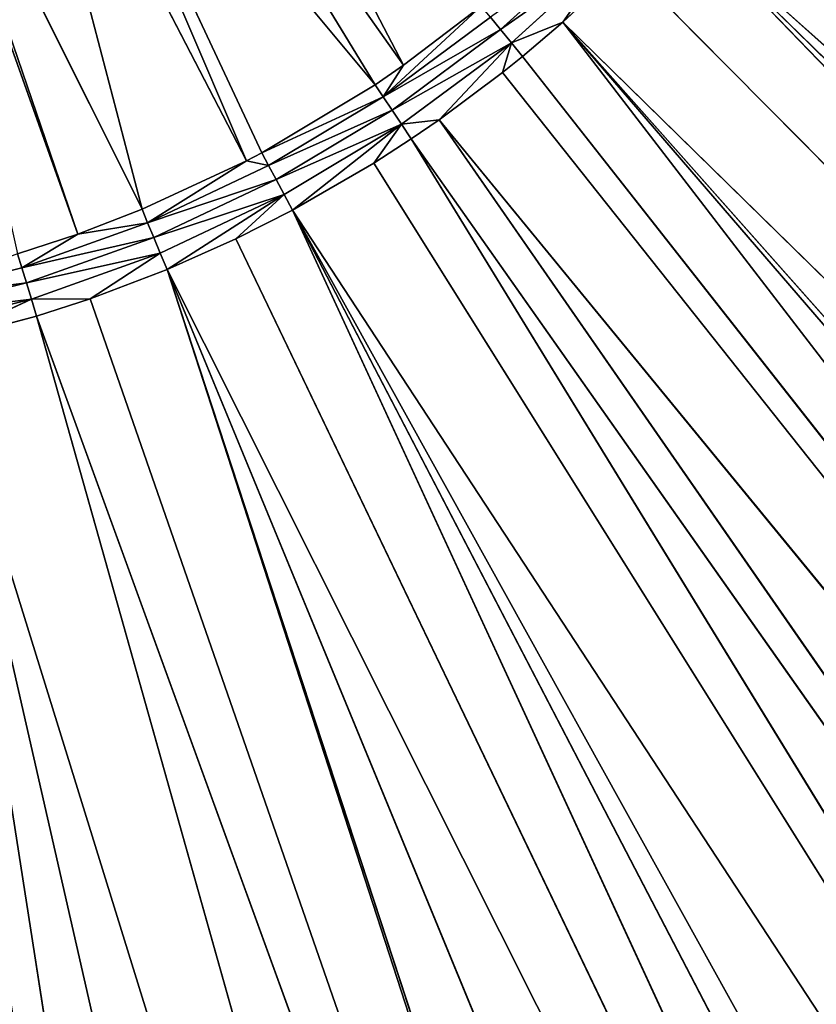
# Model space of a CAD drawing. Extents: x 0 to 500, y 0 to 420.
# Tile 131 of 256: x 260 to 281, y 146 to 172. Entities that reach past the tile are written whole.
import ezdxf

# ---------------------------------------------------------------- set-up
doc = ezdxf.new("R2010")
doc.units = 0
doc.header["$LTSCALE"] = 25.4
doc.layers.get('0').update_dxf_attribs({"linetype": 'CONTINUOUS'})

# ---------------------------------------------------------------- blocks, each defined once
blk = doc.blocks.new('5902539864175_-_S_STL')
at = {"color": 0}
for p, q in [((277.657, 23.068, 244.987), (400.669, 34.615, 355.153)), ((277.657, 23.068, 244.987), (400.669, 34.615, 355.153)), ((277.657, 23.068, 244.987), (389.686, 34.041, 354.895)), ((277.657, 23.068, 244.987), (389.686, 34.041, 354.895)), ((274.705, 23.068, 247.908), (383.702, 33.736, 354.758)), ((274.705, 23.068, 247.908), (383.702, 33.736, 354.758)), ((276.356, 23.068, 246.356), (383.702, 33.736, 354.758)), ((276.356, 23.068, 246.356), (383.702, 33.736, 354.758)), ((277.657, 23.068, 244.987), (383.702, 33.736, 354.758)), ((277.657, 23.068, 244.987), (383.702, 33.736, 354.758)), ((274.705, 23.068, 247.908), (369.158, 33.023, 354.439)), ((274.705, 23.068, 247.908), (369.158, 33.023, 354.439)), ((366.453, 32.896, 354.382), (274.705, 23.068, 247.908)), ((366.453, 32.896, 354.382), (274.705, 23.068, 247.908)), ((271.447, 23.068, 250.484), (356.402, 32.436, 354.178)), ((271.447, 23.068, 250.484), (356.402, 32.436, 354.178)), ((273.112, 23.068, 249.241), (356.402, 32.436, 354.178)), ((273.112, 23.068, 249.241), (356.402, 32.436, 354.178)), ((273.645, 23.068, 248.812), (356.402, 32.436, 354.178)), ((273.645, 23.068, 248.812), (356.402, 32.436, 354.178)), ((356.402, 32.436, 354.178), (274.705, 23.068, 247.908)), ((356.402, 32.436, 354.178), (274.705, 23.068, 247.908)), ((270.707, 23.068, 250.991), (343.204, 31.871, 353.927)), ((270.707, 23.068, 250.991), (343.204, 31.871, 353.927)), ((271.447, 23.068, 250.484), (343.204, 31.871, 353.927)), ((271.447, 23.068, 250.484), (343.204, 31.871, 353.927)), ((267.57, 23.068, 252.871), (333.671, 31.494, 353.761)), ((267.57, 23.068, 252.871), (333.671, 31.494, 353.761)), ((269.716, 23.068, 251.631), (333.671, 31.494, 353.761)), ((269.716, 23.068, 251.631), (333.671, 31.494, 353.761)), ((270.707, 23.068, 250.991), (333.671, 31.494, 353.761)), ((270.707, 23.068, 250.991), (333.671, 31.494, 353.761)), ((267.57, 23.068, 252.871), (323.409, 31.121, 353.597)), ((267.57, 23.068, 252.871), (323.409, 31.121, 353.597)), ((319.935, 31.003, 353.545), (267.57, 23.068, 252.871)), ((319.935, 31.003, 353.545), (267.57, 23.068, 252.871)), ((264.264, 23.068, 254.435), (313.986, 30.811, 353.461)), ((264.264, 23.068, 254.435), (313.986, 30.811, 353.461)), ((313.986, 30.811, 353.461), (266.075, 23.068, 253.628)), ((313.986, 30.811, 353.461), (266.075, 23.068, 253.628)), ((313.986, 30.811, 353.461), (267.57, 23.068, 252.871)), ((313.986, 30.811, 353.461), (267.57, 23.068, 252.871)), ((305.039, 30.549, 353.347), (264.264, 23.068, 254.435)), ((305.039, 30.549, 353.347), (264.264, 23.068, 254.435)), ((258.241, 23.068, 256.35), (288.248, 30.151, 353.174)), ((258.241, 23.068, 256.35), (288.248, 30.151, 353.174)), ((260.82, 23.068, 255.667), (296.312, 30.326, 353.25)), ((260.82, 23.068, 255.667), (296.312, 30.326, 353.25)), ((260.82, 23.068, 255.667), (288.248, 30.151, 353.174)), ((260.82, 23.068, 255.667), (288.248, 30.151, 353.174)), ((262.234, 23.068, 255.207), (296.312, 30.326, 353.25)), ((262.234, 23.068, 255.207), (296.312, 30.326, 353.25)), ((296.642, 30.334, 353.253), (264.264, 23.068, 254.435)), ((296.642, 30.334, 353.253), (264.264, 23.068, 254.435)), ((264.264, 23.068, 254.435), (296.312, 30.326, 353.25)), ((264.264, 23.068, 254.435), (296.312, 30.326, 353.25)), ((258.241, 23.068, 256.35), (280.283, 30.008, 353.112)), ((258.241, 23.068, 256.35), (280.283, 30.008, 353.112)), ((258.241, 23.068, 256.35), (273.329, 29.909, 353.069)), ((258.241, 23.068, 256.35), (273.329, 29.909, 353.069)), ((260.684, 22.998, 255.222), (257.093, 22.857, 255.659)), ((260.684, 22.998, 255.222), (257.093, 22.857, 255.659)), ((260.684, 22.998, 255.222), (257.181, 22.998, 256.1)), ((260.684, 22.998, 255.222), (257.181, 22.998, 256.1)), ((260.82, 23.068, 255.667), (258.241, 23.068, 256.35)), ((260.82, 23.068, 255.667), (258.241, 23.068, 256.35)), ((260.684, 22.998, 255.222), (258.241, 23.068, 256.35)), ((260.684, 22.998, 255.222), (258.241, 23.068, 256.35)), ((264.085, 22.998, 254.005), (260.554, 22.857, 254.792)), ((260.684, 22.998, 255.222), (260.554, 22.857, 254.792)), ((260.684, 22.998, 255.222), (260.554, 22.857, 254.792)), ((264.085, 22.998, 254.005), (260.554, 22.857, 254.792)), ((260.82, 23.068, 255.667), (260.684, 22.998, 255.222)), ((262.234, 23.068, 255.207), (260.684, 22.998, 255.222)), ((260.82, 23.068, 255.667), (260.684, 22.998, 255.222)), ((262.234, 23.068, 255.207), (260.684, 22.998, 255.222)), ((264.085, 22.998, 254.005), (260.684, 22.998, 255.222)), ((264.085, 22.998, 254.005), (260.684, 22.998, 255.222)), ((262.234, 23.068, 255.207), (260.82, 23.068, 255.667)), ((262.234, 23.068, 255.207), (260.82, 23.068, 255.667)), ((264.264, 23.068, 254.435), (262.234, 23.068, 255.207)), ((262.234, 23.068, 255.207), (264.085, 22.998, 254.005)), ((262.234, 23.068, 255.207), (264.085, 22.998, 254.005)), ((264.264, 23.068, 254.435), (262.234, 23.068, 255.207)), ((263.914, 22.857, 253.59), (267.351, 22.998, 252.461)), ((264.085, 22.998, 254.005), (263.914, 22.857, 253.59)), ((263.914, 22.857, 253.59), (267.351, 22.998, 252.461)), ((264.085, 22.998, 254.005), (263.914, 22.857, 253.59)), ((264.085, 22.998, 254.005), (264.264, 23.068, 254.435)), ((264.085, 22.998, 254.005), (264.264, 23.068, 254.435)), ((264.085, 22.998, 254.005), (267.351, 22.998, 252.461)), ((264.085, 22.998, 254.005), (267.351, 22.998, 252.461)), ((266.075, 23.068, 253.628), (264.264, 23.068, 254.435)), ((266.075, 23.068, 253.628), (264.264, 23.068, 254.435)), ((267.351, 22.998, 252.461), (264.264, 23.068, 254.435)), ((267.351, 22.998, 252.461), (264.264, 23.068, 254.435)), ((267.57, 23.068, 252.871), (266.075, 23.068, 253.628)), ((266.075, 23.068, 253.628), (267.351, 22.998, 252.461)), ((267.57, 23.068, 252.871), (266.075, 23.068, 253.628)), ((266.075, 23.068, 253.628), (267.351, 22.998, 252.461)), ((267.351, 22.998, 252.461), (267.139, 22.857, 252.065)), ((270.449, 22.998, 250.604), (267.139, 22.857, 252.065)), ((267.351, 22.998, 252.461), (267.139, 22.857, 252.065)), ((270.449, 22.998, 250.604), (267.139, 22.857, 252.065)), ((267.57, 23.068, 252.871), (267.351, 22.998, 252.461)), ((267.57, 23.068, 252.871), (267.351, 22.998, 252.461)), ((270.449, 22.998, 250.604), (267.351, 22.998, 252.461)), ((270.449, 22.998, 250.604), (267.351, 22.998, 252.461)), ((269.716, 23.068, 251.631), (267.57, 23.068, 252.871)), ((269.716, 23.068, 251.631), (267.57, 23.068, 252.871)), ((270.449, 22.998, 250.604), (267.57, 23.068, 252.871)), ((270.449, 22.998, 250.604), (267.57, 23.068, 252.871)), ((269.716, 23.068, 251.631), (270.449, 22.998, 250.604)), ((269.716, 23.068, 251.631), (270.449, 22.998, 250.604)), ((270.707, 23.068, 250.991), (269.716, 23.068, 251.631)), ((270.707, 23.068, 250.991), (269.716, 23.068, 251.631)), ((270.199, 22.857, 250.23), (270.449, 22.998, 250.604)), ((273.35, 22.998, 248.452), (270.199, 22.857, 250.23)), ((273.35, 22.998, 248.452), (270.199, 22.857, 250.23)), ((270.199, 22.857, 250.23), (270.449, 22.998, 250.604)), ((270.449, 22.998, 250.604), (271.447, 23.068, 250.484)), ((270.449, 22.998, 250.604), (271.447, 23.068, 250.484)), ((270.449, 22.998, 250.604), (270.707, 23.068, 250.991)), ((270.449, 22.998, 250.604), (270.707, 23.068, 250.991)), ((270.449, 22.998, 250.604), (273.35, 22.998, 248.452)), ((270.449, 22.998, 250.604), (273.35, 22.998, 248.452)), ((271.447, 23.068, 250.484), (270.707, 23.068, 250.991)), ((271.447, 23.068, 250.484), (270.707, 23.068, 250.991)), ((273.112, 23.068, 249.241), (271.447, 23.068, 250.484)), ((273.35, 22.998, 248.452), (271.447, 23.068, 250.484)), ((273.112, 23.068, 249.241), (271.447, 23.068, 250.484)), ((273.35, 22.998, 248.452), (271.447, 23.068, 250.484)), ((273.35, 22.998, 248.452), (273.065, 22.857, 248.105)), ((276.026, 22.998, 246.026), (273.065, 22.857, 248.105)), ((273.35, 22.998, 248.452), (273.065, 22.857, 248.105)), ((276.026, 22.998, 246.026), (273.065, 22.857, 248.105)), ((273.112, 23.068, 249.241), (273.35, 22.998, 248.452)), ((273.645, 23.068, 248.812), (273.112, 23.068, 249.241)), ((273.112, 23.068, 249.241), (273.35, 22.998, 248.452)), ((273.645, 23.068, 248.812), (273.112, 23.068, 249.241)), ((273.645, 23.068, 248.812), (273.35, 22.998, 248.452)), ((273.645, 23.068, 248.812), (273.35, 22.998, 248.452)), ((274.705, 23.068, 247.908), (273.35, 22.998, 248.452)), ((274.705, 23.068, 247.908), (273.35, 22.998, 248.452)), ((276.026, 22.998, 246.026), (273.35, 22.998, 248.452)), ((276.026, 22.998, 246.026), (273.35, 22.998, 248.452)), ((274.705, 23.068, 247.908), (273.645, 23.068, 248.812)), ((274.705, 23.068, 247.908), (273.645, 23.068, 248.812)), ((276.356, 23.068, 246.356), (274.705, 23.068, 247.908)), ((274.705, 23.068, 247.908), (276.026, 22.998, 246.026)), ((274.705, 23.068, 247.908), (276.026, 22.998, 246.026)), ((276.356, 23.068, 246.356), (274.705, 23.068, 247.908)), ((260.554, 22.857, 254.792), (257.011, 22.647, 255.246)), ((260.554, 22.857, 254.792), (257.011, 22.647, 255.246)), ((260.432, 22.647, 254.389), (257.011, 22.647, 255.246)), ((260.432, 22.647, 254.389), (257.011, 22.647, 255.246)), ((260.554, 22.857, 254.792), (257.093, 22.857, 255.659)), ((260.554, 22.857, 254.792), (257.093, 22.857, 255.659)), ((260.321, 22.373, 254.022), (260.432, 22.647, 254.389)), ((260.321, 22.373, 254.022), (260.432, 22.647, 254.389)), ((263.914, 22.857, 253.59), (260.432, 22.647, 254.389)), ((260.554, 22.857, 254.792), (260.432, 22.647, 254.389)), ((260.554, 22.857, 254.792), (260.432, 22.647, 254.389)), ((263.914, 22.857, 253.59), (260.432, 22.647, 254.389)), ((260.432, 22.647, 254.389), (261.906, 22.373, 253.5)), ((263.752, 22.647, 253.201), (260.432, 22.647, 254.389)), ((260.432, 22.647, 254.389), (261.906, 22.373, 253.5)), ((263.752, 22.647, 253.201), (260.432, 22.647, 254.389)), ((263.914, 22.857, 253.59), (260.554, 22.857, 254.792)), ((263.914, 22.857, 253.59), (260.554, 22.857, 254.792)), ((263.752, 22.647, 253.201), (261.906, 22.373, 253.5)), ((263.752, 22.647, 253.201), (261.906, 22.373, 253.5)), ((263.606, 22.373, 252.847), (263.752, 22.647, 253.201)), ((263.606, 22.373, 252.847), (263.752, 22.647, 253.201)), ((263.752, 22.647, 253.201), (267.139, 22.857, 252.065)), ((263.914, 22.857, 253.59), (263.752, 22.647, 253.201)), ((263.752, 22.647, 253.201), (267.139, 22.857, 252.065)), ((263.914, 22.857, 253.59), (263.752, 22.647, 253.201)), ((263.752, 22.647, 253.201), (266.357, 22.373, 251.567)), ((263.752, 22.647, 253.201), (266.357, 22.373, 251.567)), ((263.752, 22.647, 253.201), (266.94, 22.647, 251.693)), ((263.752, 22.647, 253.201), (266.94, 22.647, 251.693)), ((263.914, 22.857, 253.59), (267.139, 22.857, 252.065)), ((263.914, 22.857, 253.59), (267.139, 22.857, 252.065)), ((266.357, 22.373, 251.567), (266.94, 22.647, 251.693)), ((266.357, 22.373, 251.567), (266.94, 22.647, 251.693)), ((266.94, 22.647, 251.693), (266.76, 22.373, 251.355)), ((269.965, 22.647, 249.88), (266.76, 22.373, 251.355)), ((266.94, 22.647, 251.693), (266.76, 22.373, 251.355)), ((269.965, 22.647, 249.88), (266.76, 22.373, 251.355)), ((267.139, 22.857, 252.065), (266.94, 22.647, 251.693)), ((270.199, 22.857, 250.23), (266.94, 22.647, 251.693)), ((267.139, 22.857, 252.065), (266.94, 22.647, 251.693)), ((270.199, 22.857, 250.23), (266.94, 22.647, 251.693)), ((269.965, 22.647, 249.88), (266.94, 22.647, 251.693)), ((269.965, 22.647, 249.88), (266.94, 22.647, 251.693)), ((270.199, 22.857, 250.23), (267.139, 22.857, 252.065)), ((270.199, 22.857, 250.23), (267.139, 22.857, 252.065)), ((269.965, 22.647, 249.88), (269.752, 22.373, 249.561)), ((269.965, 22.647, 249.88), (269.752, 22.373, 249.561)), ((269.965, 22.647, 249.88), (270.199, 22.857, 250.23)), ((273.065, 22.857, 248.105), (269.965, 22.647, 249.88)), ((273.065, 22.857, 248.105), (269.965, 22.647, 249.88)), ((269.965, 22.647, 249.88), (270.199, 22.857, 250.23)), ((272.555, 22.373, 247.483), (269.965, 22.647, 249.88)), ((272.798, 22.647, 247.779), (269.965, 22.647, 249.88)), ((272.555, 22.373, 247.483), (269.965, 22.647, 249.88)), ((270.503, 22.373, 249.046), (269.965, 22.647, 249.88)), ((270.503, 22.373, 249.046), (269.965, 22.647, 249.88)), ((272.798, 22.647, 247.779), (269.965, 22.647, 249.88)), ((270.199, 22.857, 250.23), (273.065, 22.857, 248.105)), ((270.199, 22.857, 250.23), (273.065, 22.857, 248.105)), ((273.065, 22.857, 248.105), (272.798, 22.647, 247.779)), ((273.065, 22.857, 248.105), (272.798, 22.647, 247.779)), ((275.709, 22.857, 245.709), (273.065, 22.857, 248.105)), ((275.709, 22.857, 245.709), (273.065, 22.857, 248.105)), ((257.367, 11.001, 240.73), (261.906, 22.373, 253.5)), ((257.367, 11.001, 240.73), (261.906, 22.373, 253.5)), ((257.524, 11.001, 240.673), (263.606, 22.373, 252.847)), ((257.524, 11.001, 240.673), (263.606, 22.373, 252.847)), ((257.524, 11.001, 240.673), (261.906, 22.373, 253.5)), ((257.524, 11.001, 240.673), (261.906, 22.373, 253.5)), ((260.121, 11.001, 239.533), (266.357, 22.373, 251.567)), ((260.121, 11.001, 239.533), (266.357, 22.373, 251.567)), ((260.121, 11.001, 239.533), (263.606, 22.373, 252.847)), ((260.121, 11.001, 239.533), (263.606, 22.373, 252.847)), ((260.321, 22.373, 254.022), (261.906, 22.373, 253.5)), ((260.321, 22.373, 254.022), (261.906, 22.373, 253.5)), ((261, 11.001, 239.053), (269.752, 22.373, 249.561)), ((261, 11.001, 239.053), (269.752, 22.373, 249.561)), ((261, 11.001, 239.053), (266.76, 22.373, 251.355)), ((261, 11.001, 239.053), (266.76, 22.373, 251.355)), ((261, 11.001, 239.053), (266.357, 22.373, 251.567)), ((261, 11.001, 239.053), (266.357, 22.373, 251.567)), ((261.906, 22.373, 253.5), (263.606, 22.373, 252.847)), ((261.906, 22.373, 253.5), (263.606, 22.373, 252.847)), ((262.687, 11.001, 237.973), (270.503, 22.373, 249.046)), ((262.687, 11.001, 237.973), (270.503, 22.373, 249.046)), ((262.687, 11.001, 237.973), (269.752, 22.373, 249.561)), ((262.687, 11.001, 237.973), (269.752, 22.373, 249.561)), ((263.606, 22.373, 252.847), (266.357, 22.373, 251.567)), ((263.606, 22.373, 252.847), (266.357, 22.373, 251.567)), ((264.141, 11.001, 236.853), (270.503, 22.373, 249.046)), ((264.141, 11.001, 236.853), (270.503, 22.373, 249.046)), ((266.357, 22.373, 251.567), (266.76, 22.373, 251.355)), ((266.357, 22.373, 251.567), (266.76, 22.373, 251.355)), ((266.76, 22.373, 251.355), (269.752, 22.373, 249.561)), ((266.76, 22.373, 251.355), (269.752, 22.373, 249.561)), ((269.752, 22.373, 249.561), (270.503, 22.373, 249.046)), ((269.752, 22.373, 249.561), (270.503, 22.373, 249.046)), ((270.503, 22.373, 249.046), (272.555, 22.373, 247.483)), ((270.503, 22.373, 249.046), (272.555, 22.373, 247.483))]:
    blk.add_line(p, q, dxfattribs=at)
mesh = blk.add_polyface(dxfattribs=at)
corners = [(436.078, 36.491, 353.872), (280.265, 23.068, 241.755), (279.006, 23.068, 243.407)]
mesh.append_faces([[corners[k] for k in face] for face in [(0, 1, 2)]], dxfattribs={"color": 0})
mesh = blk.add_polyface(dxfattribs=at)
corners = [(419.553, 35.644, 355.618), (436.078, 36.491, 353.872), (279.006, 23.068, 243.407)]
mesh.append_faces([[corners[k] for k in face] for face in [(0, 1, 2)]], dxfattribs={"color": 0})
mesh = blk.add_polyface(dxfattribs=at)
corners = [(436.078, 36.491, 353.872), (280.991, 23.068, 240.707), (280.265, 23.068, 241.755)]
mesh.append_faces([[corners[k] for k in face] for face in [(0, 1, 2)]], dxfattribs={"color": 0})
mesh = blk.add_polyface(dxfattribs=at)
corners = [(436.078, 36.491, 353.872), (281.43, 23.068, 240.035), (280.991, 23.068, 240.707)]
mesh.append_faces([[corners[k] for k in face] for face in [(0, 1, 2)]], dxfattribs={"color": 0})
mesh = blk.add_polyface(dxfattribs=at)
corners = [(419.553, 35.644, 355.618), (279.006, 23.068, 243.407), (400.669, 34.615, 355.153)]
mesh.append_faces([[corners[k] for k in face] for face in [(0, 1, 2)]], dxfattribs={"color": 0})
mesh = blk.add_polyface(dxfattribs=at)
corners = [(400.669, 34.615, 355.153), (278.812, 23.068, 243.645), (277.657, 23.068, 244.987)]
mesh.append_faces([[corners[k] for k in face] for face in [(0, 1, 2)]], dxfattribs={"color": 0})
mesh = blk.add_polyface(dxfattribs=at)
corners = [(400.669, 34.615, 355.153), (277.657, 23.068, 244.987), (389.686, 34.041, 354.895)]
mesh.append_faces([[corners[k] for k in face] for face in [(0, 1, 2)]], dxfattribs={"color": 0})
mesh = blk.add_polyface(dxfattribs=at)
corners = [(400.669, 34.615, 355.153), (279.006, 23.068, 243.407), (278.812, 23.068, 243.645)]
mesh.append_faces([[corners[k] for k in face] for face in [(0, 1, 2)]], dxfattribs={"color": 0})
mesh = blk.add_polyface(dxfattribs=at)
corners = [(389.686, 34.041, 354.895), (277.657, 23.068, 244.987), (383.702, 33.736, 354.758)]
mesh.append_faces([[corners[k] for k in face] for face in [(0, 1, 2)]], dxfattribs={"color": 0})
mesh = blk.add_polyface(dxfattribs=at)
corners = [(383.702, 33.736, 354.758), (276.356, 23.068, 246.356), (274.705, 23.068, 247.908)]
mesh.append_faces([[corners[k] for k in face] for face in [(0, 1, 2)]], dxfattribs={"color": 0})
mesh = blk.add_polyface(dxfattribs=at)
corners = [(383.702, 33.736, 354.758), (274.705, 23.068, 247.908), (369.158, 33.023, 354.439)]
mesh.append_faces([[corners[k] for k in face] for face in [(0, 1, 2)]], dxfattribs={"color": 0})
mesh = blk.add_polyface(dxfattribs=at)
corners = [(383.702, 33.736, 354.758), (277.657, 23.068, 244.987), (276.356, 23.068, 246.356)]
mesh.append_faces([[corners[k] for k in face] for face in [(0, 1, 2)]], dxfattribs={"color": 0})
mesh = blk.add_polyface(dxfattribs=at)
corners = [(369.158, 33.023, 354.439), (274.705, 23.068, 247.908), (366.453, 32.896, 354.382)]
mesh.append_faces([[corners[k] for k in face] for face in [(0, 1, 2)]], dxfattribs={"color": 0})
mesh = blk.add_polyface(dxfattribs=at)
corners = [(366.453, 32.896, 354.382), (274.705, 23.068, 247.908), (356.402, 32.436, 354.178)]
mesh.append_faces([[corners[k] for k in face] for face in [(0, 1, 2)]], dxfattribs={"color": 0})
mesh = blk.add_polyface(dxfattribs=at)
corners = [(356.402, 32.436, 354.178), (273.112, 23.068, 249.241), (271.447, 23.068, 250.484)]
mesh.append_faces([[corners[k] for k in face] for face in [(0, 1, 2)]], dxfattribs={"color": 0})
mesh = blk.add_polyface(dxfattribs=at)
corners = [(356.402, 32.436, 354.178), (271.447, 23.068, 250.484), (343.204, 31.871, 353.927)]
mesh.append_faces([[corners[k] for k in face] for face in [(0, 1, 2)]], dxfattribs={"color": 0})
mesh = blk.add_polyface(dxfattribs=at)
corners = [(356.402, 32.436, 354.178), (273.645, 23.068, 248.812), (273.112, 23.068, 249.241)]
mesh.append_faces([[corners[k] for k in face] for face in [(0, 1, 2)]], dxfattribs={"color": 0})
mesh = blk.add_polyface(dxfattribs=at)
corners = [(356.402, 32.436, 354.178), (274.705, 23.068, 247.908), (273.645, 23.068, 248.812)]
mesh.append_faces([[corners[k] for k in face] for face in [(0, 1, 2)]], dxfattribs={"color": 0})
mesh = blk.add_polyface(dxfattribs=at)
corners = [(343.204, 31.871, 353.927), (271.447, 23.068, 250.484), (270.707, 23.068, 250.991)]
mesh.append_faces([[corners[k] for k in face] for face in [(0, 1, 2)]], dxfattribs={"color": 0})
mesh = blk.add_polyface(dxfattribs=at)
corners = [(343.204, 31.871, 353.927), (270.707, 23.068, 250.991), (333.671, 31.494, 353.761)]
mesh.append_faces([[corners[k] for k in face] for face in [(0, 1, 2)]], dxfattribs={"color": 0})
mesh = blk.add_polyface(dxfattribs=at)
corners = [(333.671, 31.494, 353.761), (269.716, 23.068, 251.631), (267.57, 23.068, 252.871)]
mesh.append_faces([[corners[k] for k in face] for face in [(0, 1, 2)]], dxfattribs={"color": 0})
mesh = blk.add_polyface(dxfattribs=at)
corners = [(333.671, 31.494, 353.761), (267.57, 23.068, 252.871), (323.409, 31.121, 353.597)]
mesh.append_faces([[corners[k] for k in face] for face in [(0, 1, 2)]], dxfattribs={"color": 0})
mesh = blk.add_polyface(dxfattribs=at)
corners = [(333.671, 31.494, 353.761), (270.707, 23.068, 250.991), (269.716, 23.068, 251.631)]
mesh.append_faces([[corners[k] for k in face] for face in [(0, 1, 2)]], dxfattribs={"color": 0})
mesh = blk.add_polyface(dxfattribs=at)
corners = [(323.409, 31.121, 353.597), (267.57, 23.068, 252.871), (319.935, 31.003, 353.545)]
mesh.append_faces([[corners[k] for k in face] for face in [(0, 1, 2)]], dxfattribs={"color": 0})
mesh = blk.add_polyface(dxfattribs=at)
corners = [(319.935, 31.003, 353.545), (267.57, 23.068, 252.871), (313.986, 30.811, 353.461)]
mesh.append_faces([[corners[k] for k in face] for face in [(0, 1, 2)]], dxfattribs={"color": 0})
mesh = blk.add_polyface(dxfattribs=at)
corners = [(313.986, 30.811, 353.461), (266.075, 23.068, 253.628), (264.264, 23.068, 254.435)]
mesh.append_faces([[corners[k] for k in face] for face in [(0, 1, 2)]], dxfattribs={"color": 0})
mesh = blk.add_polyface(dxfattribs=at)
corners = [(313.986, 30.811, 353.461), (264.264, 23.068, 254.435), (305.039, 30.549, 353.347)]
mesh.append_faces([[corners[k] for k in face] for face in [(0, 1, 2)]], dxfattribs={"color": 0})
mesh = blk.add_polyface(dxfattribs=at)
corners = [(313.986, 30.811, 353.461), (267.57, 23.068, 252.871), (266.075, 23.068, 253.628)]
mesh.append_faces([[corners[k] for k in face] for face in [(0, 1, 2)]], dxfattribs={"color": 0})
mesh = blk.add_polyface(dxfattribs=at)
corners = [(305.039, 30.549, 353.347), (264.264, 23.068, 254.435), (296.642, 30.334, 353.253)]
mesh.append_faces([[corners[k] for k in face] for face in [(0, 1, 2)]], dxfattribs={"color": 0})
mesh = blk.add_polyface(dxfattribs=at)
corners = [(288.248, 30.151, 353.174), (260.82, 23.068, 255.667), (258.241, 23.068, 256.35)]
mesh.append_faces([[corners[k] for k in face] for face in [(0, 1, 2)]], dxfattribs={"color": 0})
mesh = blk.add_polyface(dxfattribs=at)
corners = [(288.248, 30.151, 353.174), (258.241, 23.068, 256.35), (280.283, 30.008, 353.112)]
mesh.append_faces([[corners[k] for k in face] for face in [(0, 1, 2)]], dxfattribs={"color": 0})
mesh = blk.add_polyface(dxfattribs=at)
corners = [(296.312, 30.326, 353.25), (262.234, 23.068, 255.207), (260.82, 23.068, 255.667)]
mesh.append_faces([[corners[k] for k in face] for face in [(0, 1, 2)]], dxfattribs={"color": 0})
mesh = blk.add_polyface(dxfattribs=at)
corners = [(296.312, 30.326, 353.25), (260.82, 23.068, 255.667), (288.248, 30.151, 353.174)]
mesh.append_faces([[corners[k] for k in face] for face in [(0, 1, 2)]], dxfattribs={"color": 0})
mesh = blk.add_polyface(dxfattribs=at)
corners = [(296.312, 30.326, 353.25), (264.264, 23.068, 254.435), (262.234, 23.068, 255.207)]
mesh.append_faces([[corners[k] for k in face] for face in [(0, 1, 2)]], dxfattribs={"color": 0})
mesh = blk.add_polyface(dxfattribs=at)
corners = [(296.642, 30.334, 353.253), (264.264, 23.068, 254.435), (296.312, 30.326, 353.25)]
mesh.append_faces([[corners[k] for k in face] for face in [(0, 1, 2)]], dxfattribs={"color": 0})
mesh = blk.add_polyface(dxfattribs=at)
corners = [(272.473, 29.898, 353.065), (253.653, 23.068, 257.093), (264.947, 29.823, 353.032)]
mesh.append_faces([[corners[k] for k in face] for face in [(0, 1, 2)]], dxfattribs={"color": 0})
mesh = blk.add_polyface(dxfattribs=at)
corners = [(272.473, 29.898, 353.065), (256.203, 23.068, 256.753), (253.653, 23.068, 257.093)]
mesh.append_faces([[corners[k] for k in face] for face in [(0, 1, 2)]], dxfattribs={"color": 0})
mesh = blk.add_polyface(dxfattribs=at)
corners = [(272.473, 29.898, 353.065), (257.271, 23.068, 256.556), (256.203, 23.068, 256.753)]
mesh.append_faces([[corners[k] for k in face] for face in [(0, 1, 2)]], dxfattribs={"color": 0})
mesh = blk.add_polyface(dxfattribs=at)
corners = [(273.329, 29.909, 353.069), (257.271, 23.068, 256.556), (272.473, 29.898, 353.065)]
mesh.append_faces([[corners[k] for k in face] for face in [(0, 1, 2)]], dxfattribs={"color": 0})
mesh = blk.add_polyface(dxfattribs=at)
corners = [(273.329, 29.909, 353.069), (258.241, 23.068, 256.35), (257.271, 23.068, 256.556)]
mesh.append_faces([[corners[k] for k in face] for face in [(0, 1, 2)]], dxfattribs={"color": 0})
mesh = blk.add_polyface(dxfattribs=at)
corners = [(280.283, 30.008, 353.112), (258.241, 23.068, 256.35), (273.329, 29.909, 353.069)]
mesh.append_faces([[corners[k] for k in face] for face in [(0, 1, 2)]], dxfattribs={"color": 0})
mesh = blk.add_polyface(dxfattribs=at)
corners = [(264.947, 29.823, 353.032), (253.653, 23.068, 257.093), (252.076, 23.068, 257.215)]
mesh.append_faces([[corners[k] for k in face] for face in [(0, 1, 2)]], dxfattribs={"color": 0})
mesh = blk.add_polyface(dxfattribs=at)
corners = [(264.947, 29.823, 353.032), (252.076, 23.068, 257.215), (257.448, 29.777, 353.013)]
mesh.append_faces([[corners[k] for k in face] for face in [(0, 1, 2)]], dxfattribs={"color": 0})
mesh = blk.add_polyface(dxfattribs=at)
corners = [(257.181, 22.998, 256.1), (260.684, 22.998, 255.222), (257.093, 22.857, 255.659)]
mesh.append_faces([[corners[k] for k in face] for face in [(0, 1, 2)]], dxfattribs={"color": 0})
mesh = blk.add_polyface(dxfattribs=at)
corners = [(257.093, 22.857, 255.659), (260.684, 22.998, 255.222), (260.554, 22.857, 254.792)]
mesh.append_faces([[corners[k] for k in face] for face in [(0, 1, 2)]], dxfattribs={"color": 0})
mesh = blk.add_polyface(dxfattribs=at)
corners = [(258.241, 23.068, 256.35), (260.684, 22.998, 255.222), (257.181, 22.998, 256.1)]
mesh.append_faces([[corners[k] for k in face] for face in [(0, 1, 2)]], dxfattribs={"color": 0})
mesh = blk.add_polyface(dxfattribs=at)
corners = [(258.241, 23.068, 256.35), (260.82, 23.068, 255.667), (260.684, 22.998, 255.222)]
mesh.append_faces([[corners[k] for k in face] for face in [(0, 1, 2)]], dxfattribs={"color": 0})
mesh = blk.add_polyface(dxfattribs=at)
corners = [(260.684, 22.998, 255.222), (264.085, 22.998, 254.005), (260.554, 22.857, 254.792)]
mesh.append_faces([[corners[k] for k in face] for face in [(0, 1, 2)]], dxfattribs={"color": 0})
mesh = blk.add_polyface(dxfattribs=at)
corners = [(260.554, 22.857, 254.792), (264.085, 22.998, 254.005), (263.914, 22.857, 253.59)]
mesh.append_faces([[corners[k] for k in face] for face in [(0, 1, 2)]], dxfattribs={"color": 0})
mesh = blk.add_polyface(dxfattribs=at)
corners = [(260.82, 23.068, 255.667), (262.234, 23.068, 255.207), (260.684, 22.998, 255.222)]
mesh.append_faces([[corners[k] for k in face] for face in [(0, 1, 2)]], dxfattribs={"color": 0})
mesh = blk.add_polyface(dxfattribs=at)
corners = [(260.684, 22.998, 255.222), (262.234, 23.068, 255.207), (264.085, 22.998, 254.005)]
mesh.append_faces([[corners[k] for k in face] for face in [(0, 1, 2)]], dxfattribs={"color": 0})
mesh = blk.add_polyface(dxfattribs=at)
corners = [(262.234, 23.068, 255.207), (264.264, 23.068, 254.435), (264.085, 22.998, 254.005)]
mesh.append_faces([[corners[k] for k in face] for face in [(0, 1, 2)]], dxfattribs={"color": 0})
mesh = blk.add_polyface(dxfattribs=at)
corners = [(263.914, 22.857, 253.59), (267.351, 22.998, 252.461), (267.139, 22.857, 252.065)]
mesh.append_faces([[corners[k] for k in face] for face in [(0, 1, 2)]], dxfattribs={"color": 0})
mesh = blk.add_polyface(dxfattribs=at)
corners = [(264.085, 22.998, 254.005), (267.351, 22.998, 252.461), (263.914, 22.857, 253.59)]
mesh.append_faces([[corners[k] for k in face] for face in [(0, 1, 2)]], dxfattribs={"color": 0})
mesh = blk.add_polyface(dxfattribs=at)
corners = [(264.264, 23.068, 254.435), (267.351, 22.998, 252.461), (264.085, 22.998, 254.005)]
mesh.append_faces([[corners[k] for k in face] for face in [(0, 1, 2)]], dxfattribs={"color": 0})
mesh = blk.add_polyface(dxfattribs=at)
corners = [(264.264, 23.068, 254.435), (266.075, 23.068, 253.628), (267.351, 22.998, 252.461)]
mesh.append_faces([[corners[k] for k in face] for face in [(0, 1, 2)]], dxfattribs={"color": 0})
mesh = blk.add_polyface(dxfattribs=at)
corners = [(266.075, 23.068, 253.628), (267.57, 23.068, 252.871), (267.351, 22.998, 252.461)]
mesh.append_faces([[corners[k] for k in face] for face in [(0, 1, 2)]], dxfattribs={"color": 0})
mesh = blk.add_polyface(dxfattribs=at)
corners = [(267.351, 22.998, 252.461), (270.449, 22.998, 250.604), (267.139, 22.857, 252.065)]
mesh.append_faces([[corners[k] for k in face] for face in [(0, 1, 2)]], dxfattribs={"color": 0})
mesh = blk.add_polyface(dxfattribs=at)
corners = [(267.139, 22.857, 252.065), (270.449, 22.998, 250.604), (270.199, 22.857, 250.23)]
mesh.append_faces([[corners[k] for k in face] for face in [(0, 1, 2)]], dxfattribs={"color": 0})
mesh = blk.add_polyface(dxfattribs=at)
corners = [(267.57, 23.068, 252.871), (270.449, 22.998, 250.604), (267.351, 22.998, 252.461)]
mesh.append_faces([[corners[k] for k in face] for face in [(0, 1, 2)]], dxfattribs={"color": 0})
mesh = blk.add_polyface(dxfattribs=at)
corners = [(267.57, 23.068, 252.871), (269.716, 23.068, 251.631), (270.449, 22.998, 250.604)]
mesh.append_faces([[corners[k] for k in face] for face in [(0, 1, 2)]], dxfattribs={"color": 0})
mesh = blk.add_polyface(dxfattribs=at)
corners = [(269.716, 23.068, 251.631), (270.707, 23.068, 250.991), (270.449, 22.998, 250.604)]
mesh.append_faces([[corners[k] for k in face] for face in [(0, 1, 2)]], dxfattribs={"color": 0})
mesh = blk.add_polyface(dxfattribs=at)
corners = [(270.449, 22.998, 250.604), (273.35, 22.998, 248.452), (270.199, 22.857, 250.23)]
mesh.append_faces([[corners[k] for k in face] for face in [(0, 1, 2)]], dxfattribs={"color": 0})
mesh = blk.add_polyface(dxfattribs=at)
corners = [(270.199, 22.857, 250.23), (273.35, 22.998, 248.452), (273.065, 22.857, 248.105)]
mesh.append_faces([[corners[k] for k in face] for face in [(0, 1, 2)]], dxfattribs={"color": 0})
mesh = blk.add_polyface(dxfattribs=at)
corners = [(270.449, 22.998, 250.604), (271.447, 23.068, 250.484), (273.35, 22.998, 248.452)]
mesh.append_faces([[corners[k] for k in face] for face in [(0, 1, 2)]], dxfattribs={"color": 0})
mesh = blk.add_polyface(dxfattribs=at)
corners = [(270.707, 23.068, 250.991), (271.447, 23.068, 250.484), (270.449, 22.998, 250.604)]
mesh.append_faces([[corners[k] for k in face] for face in [(0, 1, 2)]], dxfattribs={"color": 0})
mesh = blk.add_polyface(dxfattribs=at)
corners = [(271.447, 23.068, 250.484), (273.112, 23.068, 249.241), (273.35, 22.998, 248.452)]
mesh.append_faces([[corners[k] for k in face] for face in [(0, 1, 2)]], dxfattribs={"color": 0})
mesh = blk.add_polyface(dxfattribs=at)
corners = [(273.35, 22.998, 248.452), (276.026, 22.998, 246.026), (273.065, 22.857, 248.105)]
mesh.append_faces([[corners[k] for k in face] for face in [(0, 1, 2)]], dxfattribs={"color": 0})
mesh = blk.add_polyface(dxfattribs=at)
corners = [(273.065, 22.857, 248.105), (276.026, 22.998, 246.026), (275.709, 22.857, 245.709)]
mesh.append_faces([[corners[k] for k in face] for face in [(0, 1, 2)]], dxfattribs={"color": 0})
mesh = blk.add_polyface(dxfattribs=at)
corners = [(273.112, 23.068, 249.241), (273.645, 23.068, 248.812), (273.35, 22.998, 248.452)]
mesh.append_faces([[corners[k] for k in face] for face in [(0, 1, 2)]], dxfattribs={"color": 0})
mesh = blk.add_polyface(dxfattribs=at)
corners = [(273.645, 23.068, 248.812), (274.705, 23.068, 247.908), (273.35, 22.998, 248.452)]
mesh.append_faces([[corners[k] for k in face] for face in [(0, 1, 2)]], dxfattribs={"color": 0})
mesh = blk.add_polyface(dxfattribs=at)
corners = [(273.35, 22.998, 248.452), (274.705, 23.068, 247.908), (276.026, 22.998, 246.026)]
mesh.append_faces([[corners[k] for k in face] for face in [(0, 1, 2)]], dxfattribs={"color": 0})
mesh = blk.add_polyface(dxfattribs=at)
corners = [(274.705, 23.068, 247.908), (276.356, 23.068, 246.356), (276.026, 22.998, 246.026)]
mesh.append_faces([[corners[k] for k in face] for face in [(0, 1, 2)]], dxfattribs={"color": 0})
mesh = blk.add_polyface(dxfattribs=at)
corners = [(257.093, 22.857, 255.659), (260.554, 22.857, 254.792), (257.011, 22.647, 255.246)]
mesh.append_faces([[corners[k] for k in face] for face in [(0, 1, 2)]], dxfattribs={"color": 0})
mesh = blk.add_polyface(dxfattribs=at)
corners = [(257.011, 22.647, 255.246), (260.554, 22.857, 254.792), (260.432, 22.647, 254.389)]
mesh.append_faces([[corners[k] for k in face] for face in [(0, 1, 2)]], dxfattribs={"color": 0})
mesh = blk.add_polyface(dxfattribs=at)
corners = [(257.011, 22.647, 255.246), (260.432, 22.647, 254.389), (260.321, 22.373, 254.022)]
mesh.append_faces([[corners[k] for k in face] for face in [(0, 1, 2)]], dxfattribs={"color": 0})
mesh = blk.add_polyface(dxfattribs=at)
corners = [(260.432, 22.647, 254.389), (261.906, 22.373, 253.5), (260.321, 22.373, 254.022)]
mesh.append_faces([[corners[k] for k in face] for face in [(0, 1, 2)]], dxfattribs={"color": 0})
mesh = blk.add_polyface(dxfattribs=at)
corners = [(260.554, 22.857, 254.792), (263.914, 22.857, 253.59), (260.432, 22.647, 254.389)]
mesh.append_faces([[corners[k] for k in face] for face in [(0, 1, 2)]], dxfattribs={"color": 0})
mesh = blk.add_polyface(dxfattribs=at)
corners = [(260.432, 22.647, 254.389), (263.914, 22.857, 253.59), (263.752, 22.647, 253.201)]
mesh.append_faces([[corners[k] for k in face] for face in [(0, 1, 2)]], dxfattribs={"color": 0})
mesh = blk.add_polyface(dxfattribs=at)
corners = [(260.432, 22.647, 254.389), (263.752, 22.647, 253.201), (261.906, 22.373, 253.5)]
mesh.append_faces([[corners[k] for k in face] for face in [(0, 1, 2)]], dxfattribs={"color": 0})
mesh = blk.add_polyface(dxfattribs=at)
corners = [(261.906, 22.373, 253.5), (263.752, 22.647, 253.201), (263.606, 22.373, 252.847)]
mesh.append_faces([[corners[k] for k in face] for face in [(0, 1, 2)]], dxfattribs={"color": 0})
mesh = blk.add_polyface(dxfattribs=at)
corners = [(263.752, 22.647, 253.201), (266.357, 22.373, 251.567), (263.606, 22.373, 252.847)]
mesh.append_faces([[corners[k] for k in face] for face in [(0, 1, 2)]], dxfattribs={"color": 0})
mesh = blk.add_polyface(dxfattribs=at)
corners = [(263.752, 22.647, 253.201), (267.139, 22.857, 252.065), (266.94, 22.647, 251.693)]
mesh.append_faces([[corners[k] for k in face] for face in [(0, 1, 2)]], dxfattribs={"color": 0})
mesh = blk.add_polyface(dxfattribs=at)
corners = [(263.914, 22.857, 253.59), (267.139, 22.857, 252.065), (263.752, 22.647, 253.201)]
mesh.append_faces([[corners[k] for k in face] for face in [(0, 1, 2)]], dxfattribs={"color": 0})
mesh = blk.add_polyface(dxfattribs=at)
corners = [(263.752, 22.647, 253.201), (266.94, 22.647, 251.693), (266.357, 22.373, 251.567)]
mesh.append_faces([[corners[k] for k in face] for face in [(0, 1, 2)]], dxfattribs={"color": 0})
mesh = blk.add_polyface(dxfattribs=at)
corners = [(266.94, 22.647, 251.693), (266.76, 22.373, 251.355), (266.357, 22.373, 251.567)]
mesh.append_faces([[corners[k] for k in face] for face in [(0, 1, 2)]], dxfattribs={"color": 0})
mesh = blk.add_polyface(dxfattribs=at)
corners = [(266.94, 22.647, 251.693), (269.965, 22.647, 249.88), (266.76, 22.373, 251.355)]
mesh.append_faces([[corners[k] for k in face] for face in [(0, 1, 2)]], dxfattribs={"color": 0})
mesh = blk.add_polyface(dxfattribs=at)
corners = [(266.76, 22.373, 251.355), (269.965, 22.647, 249.88), (269.752, 22.373, 249.561)]
mesh.append_faces([[corners[k] for k in face] for face in [(0, 1, 2)]], dxfattribs={"color": 0})
mesh = blk.add_polyface(dxfattribs=at)
corners = [(267.139, 22.857, 252.065), (270.199, 22.857, 250.23), (266.94, 22.647, 251.693)]
mesh.append_faces([[corners[k] for k in face] for face in [(0, 1, 2)]], dxfattribs={"color": 0})
mesh = blk.add_polyface(dxfattribs=at)
corners = [(266.94, 22.647, 251.693), (270.199, 22.857, 250.23), (269.965, 22.647, 249.88)]
mesh.append_faces([[corners[k] for k in face] for face in [(0, 1, 2)]], dxfattribs={"color": 0})
mesh = blk.add_polyface(dxfattribs=at)
corners = [(269.965, 22.647, 249.88), (270.503, 22.373, 249.046), (269.752, 22.373, 249.561)]
mesh.append_faces([[corners[k] for k in face] for face in [(0, 1, 2)]], dxfattribs={"color": 0})
mesh = blk.add_polyface(dxfattribs=at)
corners = [(270.199, 22.857, 250.23), (273.065, 22.857, 248.105), (269.965, 22.647, 249.88)]
mesh.append_faces([[corners[k] for k in face] for face in [(0, 1, 2)]], dxfattribs={"color": 0})
mesh = blk.add_polyface(dxfattribs=at)
corners = [(269.965, 22.647, 249.88), (273.065, 22.857, 248.105), (272.798, 22.647, 247.779)]
mesh.append_faces([[corners[k] for k in face] for face in [(0, 1, 2)]], dxfattribs={"color": 0})
mesh = blk.add_polyface(dxfattribs=at)
corners = [(269.965, 22.647, 249.88), (272.798, 22.647, 247.779), (272.555, 22.373, 247.483)]
mesh.append_faces([[corners[k] for k in face] for face in [(0, 1, 2)]], dxfattribs={"color": 0})
mesh = blk.add_polyface(dxfattribs=at)
corners = [(269.965, 22.647, 249.88), (272.555, 22.373, 247.483), (270.503, 22.373, 249.046)]
mesh.append_faces([[corners[k] for k in face] for face in [(0, 1, 2)]], dxfattribs={"color": 0})
mesh = blk.add_polyface(dxfattribs=at)
corners = [(273.065, 22.857, 248.105), (275.709, 22.857, 245.709), (272.798, 22.647, 247.779)]
mesh.append_faces([[corners[k] for k in face] for face in [(0, 1, 2)]], dxfattribs={"color": 0})
mesh = blk.add_polyface(dxfattribs=at)
corners = [(261.906, 22.373, 253.5), (257.524, 11.001, 240.673), (257.367, 11.001, 240.73)]
mesh.append_faces([[corners[k] for k in face] for face in [(0, 1, 2)]], dxfattribs={"color": 0})
mesh = blk.add_polyface(dxfattribs=at)
corners = [(260.321, 22.373, 254.022), (261.906, 22.373, 253.5), (257.367, 11.001, 240.73)]
mesh.append_faces([[corners[k] for k in face] for face in [(0, 1, 2)]], dxfattribs={"color": 0})
mesh = blk.add_polyface(dxfattribs=at)
corners = [(263.606, 22.373, 252.847), (260.121, 11.001, 239.533), (257.524, 11.001, 240.673)]
mesh.append_faces([[corners[k] for k in face] for face in [(0, 1, 2)]], dxfattribs={"color": 0})
mesh = blk.add_polyface(dxfattribs=at)
corners = [(261.906, 22.373, 253.5), (263.606, 22.373, 252.847), (257.524, 11.001, 240.673)]
mesh.append_faces([[corners[k] for k in face] for face in [(0, 1, 2)]], dxfattribs={"color": 0})
mesh = blk.add_polyface(dxfattribs=at)
corners = [(266.357, 22.373, 251.567), (261, 11.001, 239.053), (260.121, 11.001, 239.533)]
mesh.append_faces([[corners[k] for k in face] for face in [(0, 1, 2)]], dxfattribs={"color": 0})
mesh = blk.add_polyface(dxfattribs=at)
corners = [(263.606, 22.373, 252.847), (266.357, 22.373, 251.567), (260.121, 11.001, 239.533)]
mesh.append_faces([[corners[k] for k in face] for face in [(0, 1, 2)]], dxfattribs={"color": 0})
mesh = blk.add_polyface(dxfattribs=at)
corners = [(269.752, 22.373, 249.561), (262.687, 11.001, 237.973), (261, 11.001, 239.053)]
mesh.append_faces([[corners[k] for k in face] for face in [(0, 1, 2)]], dxfattribs={"color": 0})
mesh = blk.add_polyface(dxfattribs=at)
corners = [(266.76, 22.373, 251.355), (269.752, 22.373, 249.561), (261, 11.001, 239.053)]
mesh.append_faces([[corners[k] for k in face] for face in [(0, 1, 2)]], dxfattribs={"color": 0})
mesh = blk.add_polyface(dxfattribs=at)
corners = [(266.357, 22.373, 251.567), (266.76, 22.373, 251.355), (261, 11.001, 239.053)]
mesh.append_faces([[corners[k] for k in face] for face in [(0, 1, 2)]], dxfattribs={"color": 0})
mesh = blk.add_polyface(dxfattribs=at)
corners = [(270.503, 22.373, 249.046), (264.141, 11.001, 236.853), (262.687, 11.001, 237.973)]
mesh.append_faces([[corners[k] for k in face] for face in [(0, 1, 2)]], dxfattribs={"color": 0})
mesh = blk.add_polyface(dxfattribs=at)
corners = [(269.752, 22.373, 249.561), (270.503, 22.373, 249.046), (262.687, 11.001, 237.973)]
mesh.append_faces([[corners[k] for k in face] for face in [(0, 1, 2)]], dxfattribs={"color": 0})
mesh = blk.add_polyface(dxfattribs=at)
corners = [(270.503, 22.373, 249.046), (272.555, 22.373, 247.483), (264.141, 11.001, 236.853)]
mesh.append_faces([[corners[k] for k in face] for face in [(0, 1, 2)]], dxfattribs={"color": 0})

msp = doc.modelspace()

# ---------------------------------------------------------------- block references
at = {"color": 254, "extrusion": (0, -1, -5.55112e-17)}
msp.add_blockref('5902539864175_-_S_STL', (0, 0, -420), dxfattribs=at)

doc.saveas('drawing.dxf')
